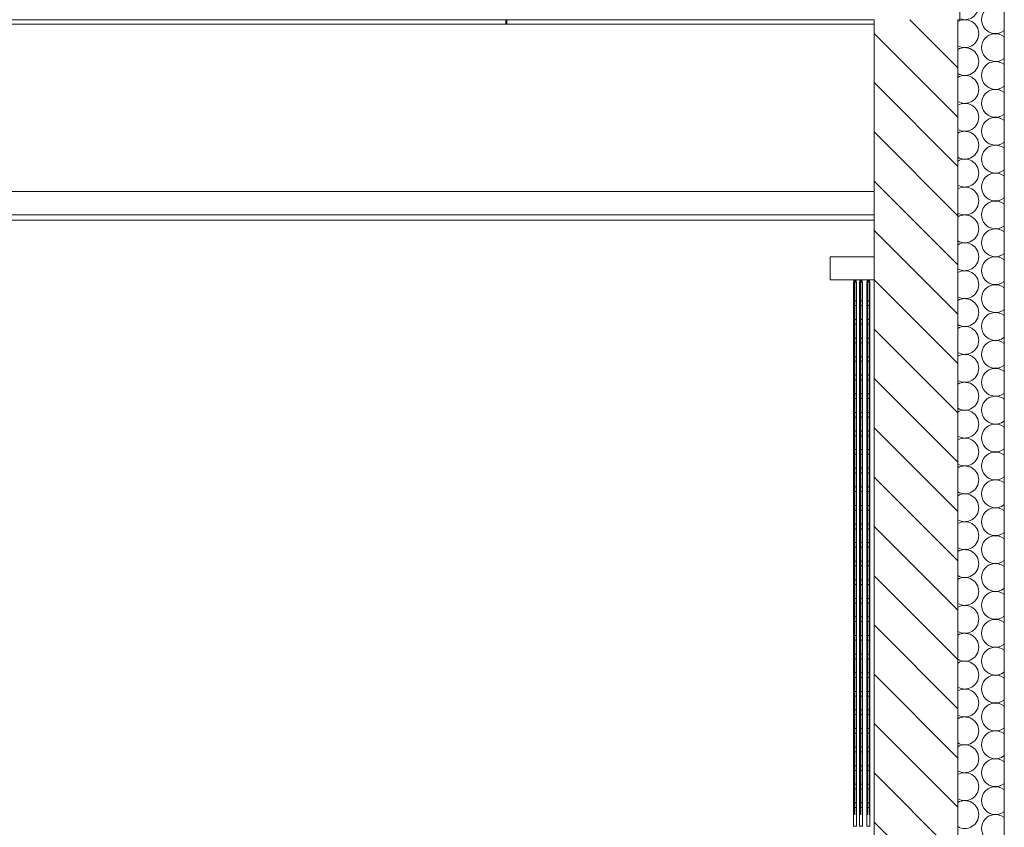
# Model space of a CAD drawing. Header units: millimetres. Extents: x 3311 to 117041, y -19950 to 21829.
# Tile 49 of 68: x 28803 to 30919, y 14853 to 16590. Entities that reach past the tile are written whole.
import ezdxf

# ---------------------------------------------------------------- set-up
doc = ezdxf.new("R2010")
doc.units = ezdxf.units.MM
doc.header["$MEASUREMENT"] = 0
for name, color, linetype in [('01-STR_Dalles.ARCHI', 7, 'Continuous'), ('01-STR_Murs extérieurs.ARCHI', 7, 'Continuous'), ('01-STR_Murs.ARCHI', 7, 'Continuous'), ('04-SOE_Cloisons .ARCHI', 7, 'Continuous'), ('04-SOE_Faux Plafond.ARCHI', 7, 'Continuous'), ('06-REP _ EQUIP MOBI _ marché.ARCHI', 7, 'Continuous')]:
    doc.layers.add(name, color=color, linetype=linetype)

# ---------------------------------------------------------------- blocks, each defined once
blk = doc.blocks.new('*X105')
at = {"layer": '01-STR_Murs extérieurs.ARCHI', "color": 7, "linetype": 'Continuous', "lineweight": 5}
for p, q in [((30918, 16566), (30919, 16566.7)), ((30918, 16554), (30919, 16553.3)), ((30918, 16506), (30919, 16506.7)), ((30918, 16494), (30919, 16493.3)), ((30918, 16446), (30919, 16446.7)), ((30918, 16434), (30919, 16433.3)), ((30918, 16386), (30919, 16386.7)), ((30918, 16374), (30919, 16373.3)), ((30918, 16326), (30919, 16326.7)), ((30918, 16314), (30919, 16313.3)), ((30918, 16266), (30919, 16266.7)), ((30918, 16254), (30919, 16253.3)), ((30918, 16206), (30919, 16206.7)), ((30918, 16194), (30919, 16193.3)), ((30918, 16146), (30919, 16146.7)), ((30918, 16134), (30919, 16133.3)), ((30918, 16086), (30919, 16086.7)), ((30918, 16074), (30919, 16073.3)), ((30918, 16026), (30919, 16026.7)), ((30918, 16014), (30919, 16013.3)), ((30918, 15966), (30919, 15966.7)), ((30918, 15954), (30919, 15953.3)), ((30918, 15906), (30919, 15906.7)), ((30918, 15894), (30919, 15893.3)), ((30918, 15846), (30919, 15846.7)), ((30918, 15834), (30919, 15833.3)), ((30918, 15786), (30919, 15786.7)), ((30918, 15774), (30919, 15773.3)), ((30918, 15726), (30919, 15726.7)), ((30918, 15714), (30919, 15713.3)), ((30918, 15666), (30919, 15666.7)), ((30918, 15654), (30919, 15653.3)), ((30918, 15606), (30919, 15606.7)), ((30918, 15594), (30919, 15593.3)), ((30918, 15546), (30919, 15546.7)), ((30918, 15534), (30919, 15533.3)), ((30918, 15486), (30919, 15486.7)), ((30918, 15474), (30919, 15473.3)), ((30918, 15426), (30919, 15426.7)), ((30918, 15414), (30919, 15413.3)), ((30918, 15366), (30919, 15366.7)), ((30918, 15354), (30919, 15353.3)), ((30918, 15306), (30919, 15306.7)), ((30918, 15294), (30919, 15293.3)), ((30918, 15246), (30919, 15246.7)), ((30918, 15234), (30919, 15233.3)), ((30918, 15186), (30919, 15186.7)), ((30918, 15174), (30919, 15173.3)), ((30918, 15126), (30919, 15126.7)), ((30918, 15114), (30919, 15113.3)), ((30918, 15066), (30919, 15066.7)), ((30918, 15054), (30919, 15053.3)), ((30918, 15006), (30919, 15006.7)), ((30918, 14994), (30919, 14993.3)), ((30918, 14946), (30919, 14946.7)), ((30918, 14934), (30919, 14933.3)), ((30918, 14886), (30919, 14886.7)), ((30918, 14874), (30919, 14873.3))]:
    blk.add_line(p, q, dxfattribs=at)
for centre, start, end in [((30834, 16620), 249.7642, 0), ((30900, 16590), 53.1301, 306.8699), ((30834, 16560), 0, 120.109), ((30834, 16560), 239.891, 0), ((30900, 16530), 53.1301, 306.8699), ((30834, 16500), 0, 120.109), ((30834, 16500), 239.891, 0), ((30900, 16470), 53.1301, 306.8699), ((30834, 16440), 0, 120.109), ((30834, 16440), 239.891, 0), ((30900, 16410), 53.1301, 306.8699), ((30834, 16380), 0, 120.109), ((30834, 16380), 239.891, 0), ((30900, 16350), 53.1301, 306.8699), ((30834, 16320), 0, 120.109), ((30834, 16320), 239.891, 0), ((30900, 16290), 53.1301, 306.8699), ((30834, 16260), 0, 120.109), ((30834, 16260), 239.891, 0), ((30900, 16230), 53.1301, 306.8699), ((30834, 16200), 0, 120.109), ((30834, 16200), 239.891, 0), ((30900, 16170), 53.1301, 306.8699), ((30834, 16140), 0, 120.109), ((30834, 16140), 239.891, 0), ((30900, 16110), 53.1301, 306.8699), ((30834, 16080), 0, 120.109), ((30834, 16080), 239.891, 0), ((30900, 16050), 53.1301, 306.8699), ((30834, 16020), 0, 120.109), ((30834, 16020), 239.891, 0), ((30900, 15990), 53.1301, 306.8699), ((30834, 15960), 0, 120.109), ((30834, 15960), 239.891, 0), ((30900, 15930), 53.1301, 306.8699), ((30834, 15900), 0, 120.109), ((30834, 15900), 239.891, 0), ((30900, 15870), 53.1301, 306.8699), ((30834, 15840), 0, 120.109), ((30834, 15840), 239.891, 0), ((30900, 15810), 53.1301, 306.8699), ((30834, 15780), 0, 120.109), ((30834, 15780), 239.891, 0), ((30900, 15750), 53.1301, 306.8699), ((30834, 15720), 0, 120.109), ((30834, 15720), 239.891, 0), ((30900, 15690), 53.1301, 306.8699), ((30834, 15660), 0, 120.109), ((30834, 15660), 239.891, 0), ((30900, 15630), 53.1301, 306.8699), ((30834, 15600), 0, 120.109), ((30834, 15600), 239.891, 0), ((30900, 15570), 53.1301, 306.8699), ((30834, 15540), 0, 120.109), ((30834, 15540), 239.891, 0), ((30900, 15510), 53.1301, 306.8699), ((30834, 15480), 0, 120.109), ((30834, 15480), 239.891, 0), ((30900, 15450), 53.1301, 306.8699), ((30834, 15420), 0, 120.109), ((30834, 15420), 239.891, 0), ((30900, 15390), 53.1301, 306.8699), ((30834, 15360), 0, 120.109), ((30834, 15360), 239.891, 0), ((30900, 15330), 53.1301, 306.8699), ((30834, 15300), 0, 120.109), ((30834, 15300), 239.891, 0), ((30900, 15270), 53.1301, 306.8699), ((30834, 15240), 0, 120.109), ((30834, 15240), 239.891, 0), ((30900, 15210), 53.1301, 306.8699), ((30834, 15180), 0, 120.109), ((30834, 15180), 239.891, 0), ((30900, 15150), 53.1301, 306.8699), ((30834, 15120), 0, 120.109), ((30834, 15120), 239.891, 0), ((30900, 15090), 53.1301, 306.8699), ((30834, 15060), 0, 120.109), ((30834, 15060), 239.891, 0), ((30900, 15030), 53.1301, 306.8699), ((30834, 15000), 0, 120.109), ((30834, 15000), 239.891, 0), ((30900, 14970), 53.1301, 306.8699), ((30834, 14940), 0, 120.109), ((30834, 14940), 239.891, 0), ((30900, 14910), 53.1301, 306.8699), ((30834, 14880), 0, 120.109), ((30834, 14880), 239.891, 0), ((30900, 14850), 53.1301, 306.8699)]:
    blk.add_arc(centre, 30, start, end, dxfattribs=at)
blk = doc.blocks.new('Élément de coupe_89_1')
at = {"layer": '01-STR_Murs extérieurs.ARCHI', "linetype": 'Continuous', "lineweight": 0, "true_color": 0x000000}
h = blk.add_hatch(dxfattribs=at)
h.set_pattern_fill('Hachure_simple_0001', color=18, style=0, pattern_type=2)
h.set_pattern_definition([(315, (0, 0), (53.03301, 53.03301), [])])
h.paths.add_polyline_path([(30819, 13500), (30819, 16590), (30638.9, 16590), (30638.9, 13500)])
at = {"layer": '01-STR_Murs extérieurs.ARCHI', "color": 7, "linetype": 'Continuous', "lineweight": 5}
for p, q in [((30919, 16830), (30919, 13500)), ((30638.9, 16590), (30638.9, 16220)), ((30819, 16590), (30819, 13500)), ((30638.9, 16170), (30638.9, 13518.6))]:
    blk.add_line(p, q, dxfattribs=at)
at = {"layer": '01-STR_Murs extérieurs.ARCHI', "lineweight": 0}
blk.add_blockref('*X105', (0, 0), dxfattribs=at)
blk = doc.blocks.new('Élément de coupe_111_1')
at = {"layer": '01-STR_Dalles.ARCHI', "color": 7, "linetype": 'Continuous', "lineweight": 5}
for p, q in [((30823.6, 16810), (30823.6, 16590)), ((30638.9, 16590), (21410.6, 16590)), ((30823.6, 16590), (30819, 16590))]:
    blk.add_line(p, q, dxfattribs=at)
blk = doc.blocks.new('Élément de coupe_135_1')
at = {"layer": '01-STR_Murs.ARCHI', "color": 7, "linetype": 'Continuous', "lineweight": 5}
blk.add_line((30638.9, 16580), (27215.4, 16580), dxfattribs=at)
blk = doc.blocks.new('Élément de coupe_136_1')
at = {"layer": '04-SOE_Cloisons .ARCHI', "color": 7, "linetype": 'Continuous', "lineweight": 5}
blk.add_line((28434.9, 16159), (30638.9, 16159), dxfattribs=at)
blk = doc.blocks.new('Élément de coupe_214_1')
at = {"layer": '04-SOE_Faux Plafond.ARCHI', "color": 7, "linetype": 'Continuous', "lineweight": 5}
for p, q in [((30638.9, 16220), (27214.6, 16220)), ((30638.9, 16220), (30638.9, 16170)), ((30638.9, 16170), (27214.6, 16170))]:
    blk.add_line(p, q, dxfattribs=at)
blk = doc.blocks.new('Élément de coupe_304_1')
at = {"layer": '06-REP _ EQUIP MOBI _ marché.ARCHI', "color": 7, "linetype": 'Continuous', "lineweight": 5}
for p, q in [((30544.9, 16080), (30638.9, 16080)), ((30544.9, 16030), (30544.9, 16080)), ((30544.9, 16030), (30638.9, 16030)), ((30594.8, 15985), (30594.8, 16025)), ((30594.9, 15985), (30594.9, 16025)), ((30594.9, 16025), (30596.1, 16025)), ((30595.2, 16025), (30595.2, 16030)), ((30597, 14880), (30597, 16030)), ((30597, 16025), (30599.8, 16025)), ((30598.9, 16025), (30598.9, 16030)), ((30600.7, 14880), (30600.7, 16030)), ((30600.7, 16025), (30601, 16025)), ((30601, 16025), (30601, 15985)), ((30594.8, 15945), (30594.8, 15985)), ((30594.9, 15945), (30594.9, 15985)), ((30594.9, 15985), (30596.1, 15985)), ((30597, 15985), (30599.8, 15985)), ((30600.7, 15985), (30601, 15985)), ((30601, 15985), (30601, 15945)), ((30596.1, 15975), (30594.9, 15975)), ((30599.8, 15975), (30597, 15975)), ((30601, 15975), (30600.7, 15975)), ((30594.8, 15905), (30594.8, 15945)), ((30594.9, 15905), (30594.9, 15945)), ((30594.9, 15945), (30596.1, 15945)), ((30597, 15945), (30599.8, 15945)), ((30600.7, 15945), (30601, 15945)), ((30601, 15945), (30601, 15905)), ((30596.1, 15935), (30594.9, 15935)), ((30599.8, 15935), (30597, 15935)), ((30601, 15935), (30600.7, 15935)), ((30594.8, 15865), (30594.8, 15905)), ((30594.9, 15865), (30594.9, 15905)), ((30594.9, 15905), (30596.1, 15905)), ((30596.1, 15895), (30594.9, 15895)), ((30597, 15905), (30599.8, 15905)), ((30599.8, 15895), (30597, 15895)), ((30600.7, 15905), (30601, 15905)), ((30601, 15895), (30600.7, 15895)), ((30601, 15905), (30601, 15865)), ((30594.8, 15825), (30594.8, 15865)), ((30594.9, 15825), (30594.9, 15865)), ((30594.9, 15865), (30596.1, 15865)), ((30596.1, 15855), (30594.9, 15855)), ((30597, 15865), (30599.8, 15865)), ((30599.8, 15855), (30597, 15855)), ((30600.7, 15865), (30601, 15865)), ((30601, 15855), (30600.7, 15855)), ((30601, 15865), (30601, 15825)), ((30594.8, 15785), (30594.8, 15825)), ((30594.9, 15785), (30594.9, 15825)), ((30594.9, 15825), (30596.1, 15825)), ((30596.1, 15815), (30594.9, 15815)), ((30597, 15825), (30599.8, 15825)), ((30599.8, 15815), (30597, 15815)), ((30600.7, 15825), (30601, 15825)), ((30601, 15815), (30600.7, 15815)), ((30601, 15825), (30601, 15785)), ((30594.8, 15745), (30594.8, 15785)), ((30594.9, 15745), (30594.9, 15785)), ((30594.9, 15785), (30596.1, 15785)), ((30596.1, 15775), (30594.9, 15775)), ((30597, 15785), (30599.8, 15785)), ((30599.8, 15775), (30597, 15775)), ((30600.7, 15785), (30601, 15785)), ((30601, 15775), (30600.7, 15775)), ((30601, 15785), (30601, 15745)), ((30594.8, 15705), (30594.8, 15745)), ((30594.9, 15705), (30594.9, 15745)), ((30594.9, 15745), (30596.1, 15745)), ((30596.1, 15735), (30594.9, 15735)), ((30597, 15745), (30599.8, 15745)), ((30599.8, 15735), (30597, 15735)), ((30600.7, 15745), (30601, 15745)), ((30601, 15735), (30600.7, 15735)), ((30601, 15745), (30601, 15705)), ((30594.8, 15665), (30594.8, 15705)), ((30594.9, 15665), (30594.9, 15705)), ((30594.9, 15705), (30596.1, 15705)), ((30597, 15705), (30599.8, 15705)), ((30600.7, 15705), (30601, 15705)), ((30601, 15705), (30601, 15665)), ((30596.1, 15695), (30594.9, 15695)), ((30599.8, 15695), (30597, 15695)), ((30601, 15695), (30600.7, 15695)), ((30594.8, 15625), (30594.8, 15665)), ((30594.9, 15625), (30594.9, 15665)), ((30594.9, 15665), (30596.1, 15665)), ((30597, 15665), (30599.8, 15665)), ((30600.7, 15665), (30601, 15665)), ((30601, 15665), (30601, 15625)), ((30596.1, 15655), (30594.9, 15655)), ((30599.8, 15655), (30597, 15655)), ((30601, 15655), (30600.7, 15655)), ((30594.8, 15585), (30594.8, 15625)), ((30594.9, 15585), (30594.9, 15625)), ((30594.9, 15625), (30596.1, 15625)), ((30597, 15625), (30599.8, 15625)), ((30600.7, 15625), (30601, 15625)), ((30601, 15625), (30601, 15585)), ((30596.1, 15615), (30594.9, 15615)), ((30599.8, 15615), (30597, 15615)), ((30601, 15615), (30600.7, 15615)), ((30594.8, 15545), (30594.8, 15585)), ((30594.9, 15545), (30594.9, 15585)), ((30594.9, 15585), (30596.1, 15585)), ((30597, 15585), (30599.8, 15585)), ((30600.7, 15585), (30601, 15585)), ((30601, 15585), (30601, 15545)), ((30596.1, 15575), (30594.9, 15575)), ((30599.8, 15575), (30597, 15575)), ((30601, 15575), (30600.7, 15575)), ((30594.8, 15505), (30594.8, 15545)), ((30594.9, 15505), (30594.9, 15545)), ((30594.9, 15545), (30596.1, 15545)), ((30596.1, 15535), (30594.9, 15535)), ((30597, 15545), (30599.8, 15545)), ((30599.8, 15535), (30597, 15535)), ((30600.7, 15545), (30601, 15545)), ((30601, 15535), (30600.7, 15535)), ((30601, 15545), (30601, 15505)), ((30594.8, 15465), (30594.8, 15505)), ((30594.9, 15465), (30594.9, 15505)), ((30594.9, 15505), (30596.1, 15505)), ((30596.1, 15495), (30594.9, 15495)), ((30597, 15505), (30599.8, 15505)), ((30599.8, 15495), (30597, 15495)), ((30600.7, 15505), (30601, 15505)), ((30601, 15495), (30600.7, 15495)), ((30601, 15505), (30601, 15465)), ((30594.8, 15425), (30594.8, 15465)), ((30594.9, 15425), (30594.9, 15465)), ((30594.9, 15465), (30596.1, 15465)), ((30596.1, 15455), (30594.9, 15455)), ((30597, 15465), (30599.8, 15465)), ((30599.8, 15455), (30597, 15455)), ((30600.7, 15465), (30601, 15465)), ((30601, 15455), (30600.7, 15455)), ((30601, 15465), (30601, 15425)), ((30594.8, 15385), (30594.8, 15425)), ((30594.9, 15385), (30594.9, 15425)), ((30594.9, 15425), (30596.1, 15425)), ((30596.1, 15415), (30594.9, 15415)), ((30597, 15425), (30599.8, 15425)), ((30599.8, 15415), (30597, 15415)), ((30600.7, 15425), (30601, 15425)), ((30601, 15415), (30600.7, 15415)), ((30601, 15425), (30601, 15385)), ((30594.8, 15345), (30594.8, 15385)), ((30594.9, 15345), (30594.9, 15385)), ((30594.9, 15385), (30596.1, 15385)), ((30596.1, 15375), (30594.9, 15375)), ((30597, 15385), (30599.8, 15385)), ((30599.8, 15375), (30597, 15375)), ((30600.7, 15385), (30601, 15385)), ((30601, 15375), (30600.7, 15375)), ((30601, 15385), (30601, 15345)), ((30594.8, 15305), (30594.8, 15345)), ((30594.9, 15305), (30594.9, 15345)), ((30594.9, 15345), (30596.1, 15345)), ((30597, 15345), (30599.8, 15345)), ((30600.7, 15345), (30601, 15345)), ((30601, 15345), (30601, 15305)), ((30596.1, 15335), (30594.9, 15335)), ((30599.8, 15335), (30597, 15335)), ((30601, 15335), (30600.7, 15335)), ((30594.8, 15265), (30594.8, 15305)), ((30594.9, 15265), (30594.9, 15305)), ((30594.9, 15305), (30596.1, 15305)), ((30597, 15305), (30599.8, 15305)), ((30600.7, 15305), (30601, 15305)), ((30601, 15305), (30601, 15265)), ((30596.1, 15295), (30594.9, 15295)), ((30599.8, 15295), (30597, 15295)), ((30601, 15295), (30600.7, 15295)), ((30594.8, 15225), (30594.8, 15265)), ((30594.9, 15225), (30594.9, 15265)), ((30594.9, 15265), (30596.1, 15265)), ((30597, 15265), (30599.8, 15265)), ((30600.7, 15265), (30601, 15265)), ((30601, 15265), (30601, 15225)), ((30596.1, 15255), (30594.9, 15255)), ((30599.8, 15255), (30597, 15255)), ((30601, 15255), (30600.7, 15255)), ((30594.8, 15185), (30594.8, 15225)), ((30594.9, 15185), (30594.9, 15225)), ((30594.9, 15225), (30596.1, 15225)), ((30597, 15225), (30599.8, 15225)), ((30600.7, 15225), (30601, 15225)), ((30601, 15225), (30601, 15185)), ((30596.1, 15215), (30594.9, 15215)), ((30599.8, 15215), (30597, 15215)), ((30601, 15215), (30600.7, 15215)), ((30594.8, 15145), (30594.8, 15185)), ((30594.9, 15145), (30594.9, 15185)), ((30594.9, 15185), (30596.1, 15185)), ((30596.1, 15175), (30594.9, 15175)), ((30597, 15185), (30599.8, 15185)), ((30599.8, 15175), (30597, 15175)), ((30600.7, 15185), (30601, 15185)), ((30601, 15175), (30600.7, 15175)), ((30601, 15185), (30601, 15145)), ((30594.8, 15105), (30594.8, 15145)), ((30594.9, 15105), (30594.9, 15145)), ((30594.9, 15145), (30596.1, 15145)), ((30596.1, 15135), (30594.9, 15135)), ((30597, 15145), (30599.8, 15145)), ((30599.8, 15135), (30597, 15135)), ((30600.7, 15145), (30601, 15145)), ((30601, 15135), (30600.7, 15135)), ((30601, 15145), (30601, 15105)), ((30594.8, 15065), (30594.8, 15105)), ((30594.9, 15065), (30594.9, 15105)), ((30594.9, 15105), (30596.1, 15105)), ((30596.1, 15095), (30594.9, 15095)), ((30597, 15105), (30599.8, 15105)), ((30599.8, 15095), (30597, 15095)), ((30600.7, 15105), (30601, 15105)), ((30601, 15095), (30600.7, 15095)), ((30601, 15105), (30601, 15065)), ((30594.8, 15025), (30594.8, 15065)), ((30594.9, 15025), (30594.9, 15065)), ((30594.9, 15065), (30596.1, 15065)), ((30596.1, 15055), (30594.9, 15055)), ((30597, 15065), (30599.8, 15065)), ((30599.8, 15055), (30597, 15055)), ((30600.7, 15065), (30601, 15065)), ((30601, 15055), (30600.7, 15055)), ((30601, 15065), (30601, 15025)), ((30594.8, 14985), (30594.8, 15025)), ((30594.9, 14985), (30594.9, 15025)), ((30594.9, 15025), (30596.1, 15025)), ((30596.1, 15015), (30594.9, 15015)), ((30597, 15025), (30599.8, 15025)), ((30599.8, 15015), (30597, 15015)), ((30600.7, 15025), (30601, 15025)), ((30601, 15015), (30600.7, 15015)), ((30601, 15025), (30601, 14985)), ((30594.8, 14945), (30594.8, 14985)), ((30594.9, 14945), (30594.9, 14985)), ((30594.9, 14985), (30596.1, 14985)), ((30597, 14985), (30599.8, 14985)), ((30600.7, 14985), (30601, 14985)), ((30601, 14985), (30601, 14945)), ((30596.1, 14975), (30594.9, 14975)), ((30599.8, 14975), (30597, 14975)), ((30601, 14975), (30600.7, 14975)), ((30594.8, 14905), (30594.8, 14945)), ((30594.9, 14905), (30594.9, 14945)), ((30594.9, 14945), (30596.1, 14945)), ((30597, 14945), (30599.8, 14945)), ((30600.7, 14945), (30601, 14945)), ((30601, 14945), (30601, 14905)), ((30596.1, 14935), (30594.9, 14935)), ((30599.8, 14935), (30597, 14935)), ((30601, 14935), (30600.7, 14935)), ((30594.8, 14855), (30594.8, 14905)), ((30594.9, 14855), (30594.9, 14905)), ((30594.9, 14905), (30596.1, 14905)), ((30597, 14905), (30599.8, 14905)), ((30600.7, 14905), (30601, 14905)), ((30601, 14905), (30601, 14855)), ((30596.1, 14895), (30594.9, 14895)), ((30596.1, 14880), (30597, 14880)), ((30599.8, 14895), (30597, 14895)), ((30599.8, 14880), (30600.7, 14880)), ((30601, 14895), (30600.7, 14895)), ((30601, 14855), (30594.9, 14855))]:
    blk.add_line(p, q, dxfattribs=at)
blk = doc.blocks.new('Élément de coupe_305_1')
at = {"layer": '06-REP _ EQUIP MOBI _ marché.ARCHI', "color": 7, "linetype": 'Continuous', "lineweight": 5}
for p, q in [((30607.7, 15985), (30607.7, 16025)), ((30607.8, 15985), (30607.8, 16025)), ((30607.8, 16025), (30609.1, 16025)), ((30608.2, 16025), (30608.2, 16030)), ((30609.9, 14880), (30609.9, 16030)), ((30609.9, 16025), (30612.8, 16025)), ((30611.9, 16025), (30611.9, 16030)), ((30613.6, 14880), (30613.6, 16030)), ((30613.6, 16025), (30614, 16025)), ((30614, 16025), (30614, 15985)), ((30607.7, 15945), (30607.7, 15985)), ((30607.8, 15945), (30607.8, 15985)), ((30607.8, 15985), (30609.1, 15985)), ((30609.9, 15985), (30612.8, 15985)), ((30613.6, 15985), (30614, 15985)), ((30614, 15985), (30614, 15945)), ((30609.1, 15975), (30607.8, 15975)), ((30612.8, 15975), (30609.9, 15975)), ((30614, 15975), (30613.6, 15975)), ((30607.7, 15905), (30607.7, 15945)), ((30607.8, 15905), (30607.8, 15945)), ((30607.8, 15945), (30609.1, 15945)), ((30609.9, 15945), (30612.8, 15945)), ((30613.6, 15945), (30614, 15945)), ((30614, 15945), (30614, 15905)), ((30609.1, 15935), (30607.8, 15935)), ((30612.8, 15935), (30609.9, 15935)), ((30614, 15935), (30613.6, 15935)), ((30607.7, 15865), (30607.7, 15905)), ((30607.8, 15865), (30607.8, 15905)), ((30607.8, 15905), (30609.1, 15905)), ((30609.1, 15895), (30607.8, 15895)), ((30609.9, 15905), (30612.8, 15905)), ((30612.8, 15895), (30609.9, 15895)), ((30613.6, 15905), (30614, 15905)), ((30614, 15895), (30613.6, 15895)), ((30614, 15905), (30614, 15865)), ((30607.7, 15825), (30607.7, 15865)), ((30607.8, 15825), (30607.8, 15865)), ((30607.8, 15865), (30609.1, 15865)), ((30609.1, 15855), (30607.8, 15855)), ((30609.9, 15865), (30612.8, 15865)), ((30612.8, 15855), (30609.9, 15855)), ((30613.6, 15865), (30614, 15865)), ((30614, 15855), (30613.6, 15855)), ((30614, 15865), (30614, 15825)), ((30607.7, 15785), (30607.7, 15825)), ((30607.8, 15785), (30607.8, 15825)), ((30607.8, 15825), (30609.1, 15825)), ((30609.1, 15815), (30607.8, 15815)), ((30609.9, 15825), (30612.8, 15825)), ((30612.8, 15815), (30609.9, 15815)), ((30613.6, 15825), (30614, 15825)), ((30614, 15815), (30613.6, 15815)), ((30614, 15825), (30614, 15785)), ((30607.7, 15745), (30607.7, 15785)), ((30607.8, 15745), (30607.8, 15785)), ((30607.8, 15785), (30609.1, 15785)), ((30609.1, 15775), (30607.8, 15775)), ((30609.9, 15785), (30612.8, 15785)), ((30612.8, 15775), (30609.9, 15775)), ((30613.6, 15785), (30614, 15785)), ((30614, 15775), (30613.6, 15775)), ((30614, 15785), (30614, 15745)), ((30607.7, 15705), (30607.7, 15745)), ((30607.8, 15705), (30607.8, 15745)), ((30607.8, 15745), (30609.1, 15745)), ((30609.1, 15735), (30607.8, 15735)), ((30609.9, 15745), (30612.8, 15745)), ((30612.8, 15735), (30609.9, 15735)), ((30613.6, 15745), (30614, 15745)), ((30614, 15735), (30613.6, 15735)), ((30614, 15745), (30614, 15705)), ((30607.7, 15665), (30607.7, 15705)), ((30607.8, 15665), (30607.8, 15705)), ((30607.8, 15705), (30609.1, 15705)), ((30609.9, 15705), (30612.8, 15705)), ((30613.6, 15705), (30614, 15705)), ((30614, 15705), (30614, 15665)), ((30609.1, 15695), (30607.8, 15695)), ((30612.8, 15695), (30609.9, 15695)), ((30614, 15695), (30613.6, 15695)), ((30607.7, 15625), (30607.7, 15665)), ((30607.8, 15625), (30607.8, 15665)), ((30607.8, 15665), (30609.1, 15665)), ((30609.9, 15665), (30612.8, 15665)), ((30613.6, 15665), (30614, 15665)), ((30614, 15665), (30614, 15625)), ((30609.1, 15655), (30607.8, 15655)), ((30612.8, 15655), (30609.9, 15655)), ((30614, 15655), (30613.6, 15655)), ((30607.7, 15585), (30607.7, 15625)), ((30607.8, 15585), (30607.8, 15625)), ((30607.8, 15625), (30609.1, 15625)), ((30609.9, 15625), (30612.8, 15625)), ((30613.6, 15625), (30614, 15625)), ((30614, 15625), (30614, 15585)), ((30609.1, 15615), (30607.8, 15615)), ((30612.8, 15615), (30609.9, 15615)), ((30614, 15615), (30613.6, 15615)), ((30607.7, 15545), (30607.7, 15585)), ((30607.8, 15545), (30607.8, 15585)), ((30607.8, 15585), (30609.1, 15585)), ((30609.9, 15585), (30612.8, 15585)), ((30613.6, 15585), (30614, 15585)), ((30614, 15585), (30614, 15545)), ((30609.1, 15575), (30607.8, 15575)), ((30612.8, 15575), (30609.9, 15575)), ((30614, 15575), (30613.6, 15575)), ((30607.7, 15505), (30607.7, 15545)), ((30607.8, 15505), (30607.8, 15545)), ((30607.8, 15545), (30609.1, 15545)), ((30609.1, 15535), (30607.8, 15535)), ((30609.9, 15545), (30612.8, 15545)), ((30612.8, 15535), (30609.9, 15535)), ((30613.6, 15545), (30614, 15545)), ((30614, 15535), (30613.6, 15535)), ((30614, 15545), (30614, 15505)), ((30607.7, 15465), (30607.7, 15505)), ((30607.8, 15465), (30607.8, 15505)), ((30607.8, 15505), (30609.1, 15505)), ((30609.1, 15495), (30607.8, 15495)), ((30609.9, 15505), (30612.8, 15505)), ((30612.8, 15495), (30609.9, 15495)), ((30613.6, 15505), (30614, 15505)), ((30614, 15495), (30613.6, 15495)), ((30614, 15505), (30614, 15465)), ((30607.7, 15425), (30607.7, 15465)), ((30607.8, 15425), (30607.8, 15465)), ((30607.8, 15465), (30609.1, 15465)), ((30609.1, 15455), (30607.8, 15455)), ((30609.9, 15465), (30612.8, 15465)), ((30612.8, 15455), (30609.9, 15455)), ((30613.6, 15465), (30614, 15465)), ((30614, 15455), (30613.6, 15455)), ((30614, 15465), (30614, 15425)), ((30607.7, 15385), (30607.7, 15425)), ((30607.8, 15385), (30607.8, 15425)), ((30607.8, 15425), (30609.1, 15425)), ((30609.1, 15415), (30607.8, 15415)), ((30609.9, 15425), (30612.8, 15425)), ((30612.8, 15415), (30609.9, 15415)), ((30613.6, 15425), (30614, 15425)), ((30614, 15415), (30613.6, 15415)), ((30614, 15425), (30614, 15385)), ((30607.7, 15345), (30607.7, 15385)), ((30607.8, 15345), (30607.8, 15385)), ((30607.8, 15385), (30609.1, 15385)), ((30609.1, 15375), (30607.8, 15375)), ((30609.9, 15385), (30612.8, 15385)), ((30612.8, 15375), (30609.9, 15375)), ((30613.6, 15385), (30614, 15385)), ((30614, 15375), (30613.6, 15375)), ((30614, 15385), (30614, 15345)), ((30607.7, 15305), (30607.7, 15345)), ((30607.8, 15305), (30607.8, 15345)), ((30607.8, 15345), (30609.1, 15345)), ((30609.9, 15345), (30612.8, 15345)), ((30613.6, 15345), (30614, 15345)), ((30614, 15345), (30614, 15305)), ((30609.1, 15335), (30607.8, 15335)), ((30612.8, 15335), (30609.9, 15335)), ((30614, 15335), (30613.6, 15335)), ((30607.7, 15265), (30607.7, 15305)), ((30607.8, 15265), (30607.8, 15305)), ((30607.8, 15305), (30609.1, 15305)), ((30609.9, 15305), (30612.8, 15305)), ((30613.6, 15305), (30614, 15305)), ((30614, 15305), (30614, 15265)), ((30609.1, 15295), (30607.8, 15295)), ((30612.8, 15295), (30609.9, 15295)), ((30614, 15295), (30613.6, 15295)), ((30607.7, 15225), (30607.7, 15265)), ((30607.8, 15225), (30607.8, 15265)), ((30607.8, 15265), (30609.1, 15265)), ((30609.9, 15265), (30612.8, 15265)), ((30613.6, 15265), (30614, 15265)), ((30614, 15265), (30614, 15225)), ((30609.1, 15255), (30607.8, 15255)), ((30612.8, 15255), (30609.9, 15255)), ((30614, 15255), (30613.6, 15255)), ((30607.7, 15185), (30607.7, 15225)), ((30607.8, 15185), (30607.8, 15225)), ((30607.8, 15225), (30609.1, 15225)), ((30609.9, 15225), (30612.8, 15225)), ((30613.6, 15225), (30614, 15225)), ((30614, 15225), (30614, 15185)), ((30609.1, 15215), (30607.8, 15215)), ((30612.8, 15215), (30609.9, 15215)), ((30614, 15215), (30613.6, 15215)), ((30607.7, 15145), (30607.7, 15185)), ((30607.8, 15145), (30607.8, 15185)), ((30607.8, 15185), (30609.1, 15185)), ((30609.1, 15175), (30607.8, 15175)), ((30609.9, 15185), (30612.8, 15185)), ((30612.8, 15175), (30609.9, 15175)), ((30613.6, 15185), (30614, 15185)), ((30614, 15175), (30613.6, 15175)), ((30614, 15185), (30614, 15145)), ((30607.7, 15105), (30607.7, 15145)), ((30607.8, 15105), (30607.8, 15145)), ((30607.8, 15145), (30609.1, 15145)), ((30609.1, 15135), (30607.8, 15135)), ((30609.9, 15145), (30612.8, 15145)), ((30612.8, 15135), (30609.9, 15135)), ((30613.6, 15145), (30614, 15145)), ((30614, 15135), (30613.6, 15135)), ((30614, 15145), (30614, 15105)), ((30607.7, 15065), (30607.7, 15105)), ((30607.8, 15065), (30607.8, 15105)), ((30607.8, 15105), (30609.1, 15105)), ((30609.1, 15095), (30607.8, 15095)), ((30609.9, 15105), (30612.8, 15105)), ((30612.8, 15095), (30609.9, 15095)), ((30613.6, 15105), (30614, 15105)), ((30614, 15095), (30613.6, 15095)), ((30614, 15105), (30614, 15065)), ((30607.7, 15025), (30607.7, 15065)), ((30607.8, 15025), (30607.8, 15065)), ((30607.8, 15065), (30609.1, 15065)), ((30609.1, 15055), (30607.8, 15055)), ((30609.9, 15065), (30612.8, 15065)), ((30612.8, 15055), (30609.9, 15055)), ((30613.6, 15065), (30614, 15065)), ((30614, 15055), (30613.6, 15055)), ((30614, 15065), (30614, 15025)), ((30607.7, 14985), (30607.7, 15025)), ((30607.8, 14985), (30607.8, 15025)), ((30607.8, 15025), (30609.1, 15025)), ((30609.1, 15015), (30607.8, 15015)), ((30609.9, 15025), (30612.8, 15025)), ((30612.8, 15015), (30609.9, 15015)), ((30613.6, 15025), (30614, 15025)), ((30614, 15015), (30613.6, 15015)), ((30614, 15025), (30614, 14985)), ((30607.7, 14945), (30607.7, 14985)), ((30607.8, 14945), (30607.8, 14985)), ((30607.8, 14985), (30609.1, 14985)), ((30609.9, 14985), (30612.8, 14985)), ((30613.6, 14985), (30614, 14985)), ((30614, 14985), (30614, 14945)), ((30609.1, 14975), (30607.8, 14975)), ((30612.8, 14975), (30609.9, 14975)), ((30614, 14975), (30613.6, 14975)), ((30607.7, 14905), (30607.7, 14945)), ((30607.8, 14905), (30607.8, 14945)), ((30607.8, 14945), (30609.1, 14945)), ((30609.9, 14945), (30612.8, 14945)), ((30613.6, 14945), (30614, 14945)), ((30614, 14945), (30614, 14905)), ((30609.1, 14935), (30607.8, 14935)), ((30612.8, 14935), (30609.9, 14935)), ((30614, 14935), (30613.6, 14935)), ((30607.7, 14855), (30607.7, 14905)), ((30607.8, 14855), (30607.8, 14905)), ((30607.8, 14905), (30609.1, 14905)), ((30609.9, 14905), (30612.8, 14905)), ((30613.6, 14905), (30614, 14905)), ((30614, 14905), (30614, 14855)), ((30609.1, 14895), (30607.8, 14895)), ((30609.1, 14880), (30609.9, 14880)), ((30612.8, 14895), (30609.9, 14895)), ((30612.8, 14880), (30613.6, 14880)), ((30614, 14895), (30613.6, 14895)), ((30614, 14855), (30607.8, 14855))]:
    blk.add_line(p, q, dxfattribs=at)
blk = doc.blocks.new('Élément de coupe_306_1')
at = {"layer": '06-REP _ EQUIP MOBI _ marché.ARCHI', "color": 7, "linetype": 'Continuous', "lineweight": 5}
for p, q in [((30623.4, 15985), (30623.4, 16025)), ((30623.5, 15985), (30623.5, 16025)), ((30623.5, 16025), (30624.8, 16025)), ((30623.9, 16025), (30623.9, 16030)), ((30625.7, 14880), (30625.7, 16030)), ((30625.7, 16025), (30628.5, 16025)), ((30627.6, 16025), (30627.6, 16030)), ((30629.4, 14880), (30629.4, 16030)), ((30629.4, 16025), (30629.7, 16025)), ((30629.7, 16025), (30629.7, 15985)), ((30623.4, 15945), (30623.4, 15985)), ((30623.5, 15945), (30623.5, 15985)), ((30623.5, 15985), (30624.8, 15985)), ((30625.7, 15985), (30628.5, 15985)), ((30629.4, 15985), (30629.7, 15985)), ((30629.7, 15985), (30629.7, 15945)), ((30624.8, 15975), (30623.5, 15975)), ((30628.5, 15975), (30625.7, 15975)), ((30629.7, 15975), (30629.4, 15975)), ((30623.4, 15905), (30623.4, 15945)), ((30623.5, 15905), (30623.5, 15945)), ((30623.5, 15945), (30624.8, 15945)), ((30625.7, 15945), (30628.5, 15945)), ((30629.4, 15945), (30629.7, 15945)), ((30629.7, 15945), (30629.7, 15905)), ((30624.8, 15935), (30623.5, 15935)), ((30628.5, 15935), (30625.7, 15935)), ((30629.7, 15935), (30629.4, 15935)), ((30623.4, 15865), (30623.4, 15905)), ((30623.5, 15865), (30623.5, 15905)), ((30623.5, 15905), (30624.8, 15905)), ((30624.8, 15895), (30623.5, 15895)), ((30625.7, 15905), (30628.5, 15905)), ((30628.5, 15895), (30625.7, 15895)), ((30629.4, 15905), (30629.7, 15905)), ((30629.7, 15895), (30629.4, 15895)), ((30629.7, 15905), (30629.7, 15865)), ((30623.4, 15825), (30623.4, 15865)), ((30623.5, 15825), (30623.5, 15865)), ((30623.5, 15865), (30624.8, 15865)), ((30624.8, 15855), (30623.5, 15855)), ((30625.7, 15865), (30628.5, 15865)), ((30628.5, 15855), (30625.7, 15855)), ((30629.4, 15865), (30629.7, 15865)), ((30629.7, 15855), (30629.4, 15855)), ((30629.7, 15865), (30629.7, 15825)), ((30623.4, 15785), (30623.4, 15825)), ((30623.5, 15785), (30623.5, 15825)), ((30623.5, 15825), (30624.8, 15825)), ((30624.8, 15815), (30623.5, 15815)), ((30625.7, 15825), (30628.5, 15825)), ((30628.5, 15815), (30625.7, 15815)), ((30629.4, 15825), (30629.7, 15825)), ((30629.7, 15815), (30629.4, 15815)), ((30629.7, 15825), (30629.7, 15785)), ((30623.4, 15745), (30623.4, 15785)), ((30623.5, 15745), (30623.5, 15785)), ((30623.5, 15785), (30624.8, 15785)), ((30624.8, 15775), (30623.5, 15775)), ((30625.7, 15785), (30628.5, 15785)), ((30628.5, 15775), (30625.7, 15775)), ((30629.4, 15785), (30629.7, 15785)), ((30629.7, 15775), (30629.4, 15775)), ((30629.7, 15785), (30629.7, 15745)), ((30623.4, 15705), (30623.4, 15745)), ((30623.5, 15705), (30623.5, 15745)), ((30623.5, 15745), (30624.8, 15745)), ((30624.8, 15735), (30623.5, 15735)), ((30625.7, 15745), (30628.5, 15745)), ((30628.5, 15735), (30625.7, 15735)), ((30629.4, 15745), (30629.7, 15745)), ((30629.7, 15735), (30629.4, 15735)), ((30629.7, 15745), (30629.7, 15705)), ((30623.4, 15665), (30623.4, 15705)), ((30623.5, 15665), (30623.5, 15705)), ((30623.5, 15705), (30624.8, 15705)), ((30625.7, 15705), (30628.5, 15705)), ((30629.4, 15705), (30629.7, 15705)), ((30629.7, 15705), (30629.7, 15665)), ((30624.8, 15695), (30623.5, 15695)), ((30628.5, 15695), (30625.7, 15695)), ((30629.7, 15695), (30629.4, 15695)), ((30623.4, 15625), (30623.4, 15665)), ((30623.5, 15625), (30623.5, 15665)), ((30623.5, 15665), (30624.8, 15665)), ((30625.7, 15665), (30628.5, 15665)), ((30629.4, 15665), (30629.7, 15665)), ((30629.7, 15665), (30629.7, 15625)), ((30624.8, 15655), (30623.5, 15655)), ((30628.5, 15655), (30625.7, 15655)), ((30629.7, 15655), (30629.4, 15655)), ((30623.4, 15585), (30623.4, 15625)), ((30623.5, 15585), (30623.5, 15625)), ((30623.5, 15625), (30624.8, 15625)), ((30625.7, 15625), (30628.5, 15625)), ((30629.4, 15625), (30629.7, 15625)), ((30629.7, 15625), (30629.7, 15585)), ((30624.8, 15615), (30623.5, 15615)), ((30628.5, 15615), (30625.7, 15615)), ((30629.7, 15615), (30629.4, 15615)), ((30623.4, 15545), (30623.4, 15585)), ((30623.5, 15545), (30623.5, 15585)), ((30623.5, 15585), (30624.8, 15585)), ((30625.7, 15585), (30628.5, 15585)), ((30629.4, 15585), (30629.7, 15585)), ((30629.7, 15585), (30629.7, 15545)), ((30624.8, 15575), (30623.5, 15575)), ((30628.5, 15575), (30625.7, 15575)), ((30629.7, 15575), (30629.4, 15575)), ((30623.4, 15505), (30623.4, 15545)), ((30623.5, 15505), (30623.5, 15545)), ((30623.5, 15545), (30624.8, 15545)), ((30624.8, 15535), (30623.5, 15535)), ((30625.7, 15545), (30628.5, 15545)), ((30628.5, 15535), (30625.7, 15535)), ((30629.4, 15545), (30629.7, 15545)), ((30629.7, 15535), (30629.4, 15535)), ((30629.7, 15545), (30629.7, 15505)), ((30623.4, 15465), (30623.4, 15505)), ((30623.5, 15465), (30623.5, 15505)), ((30623.5, 15505), (30624.8, 15505)), ((30624.8, 15495), (30623.5, 15495)), ((30625.7, 15505), (30628.5, 15505)), ((30628.5, 15495), (30625.7, 15495)), ((30629.4, 15505), (30629.7, 15505)), ((30629.7, 15495), (30629.4, 15495)), ((30629.7, 15505), (30629.7, 15465)), ((30623.4, 15425), (30623.4, 15465)), ((30623.5, 15425), (30623.5, 15465)), ((30623.5, 15465), (30624.8, 15465)), ((30624.8, 15455), (30623.5, 15455)), ((30625.7, 15465), (30628.5, 15465)), ((30628.5, 15455), (30625.7, 15455)), ((30629.4, 15465), (30629.7, 15465)), ((30629.7, 15455), (30629.4, 15455)), ((30629.7, 15465), (30629.7, 15425)), ((30623.4, 15385), (30623.4, 15425)), ((30623.5, 15385), (30623.5, 15425)), ((30623.5, 15425), (30624.8, 15425)), ((30624.8, 15415), (30623.5, 15415)), ((30625.7, 15425), (30628.5, 15425)), ((30628.5, 15415), (30625.7, 15415)), ((30629.4, 15425), (30629.7, 15425)), ((30629.7, 15415), (30629.4, 15415)), ((30629.7, 15425), (30629.7, 15385)), ((30623.4, 15345), (30623.4, 15385)), ((30623.5, 15345), (30623.5, 15385)), ((30623.5, 15385), (30624.8, 15385)), ((30624.8, 15375), (30623.5, 15375)), ((30625.7, 15385), (30628.5, 15385)), ((30628.5, 15375), (30625.7, 15375)), ((30629.4, 15385), (30629.7, 15385)), ((30629.7, 15375), (30629.4, 15375)), ((30629.7, 15385), (30629.7, 15345)), ((30623.4, 15305), (30623.4, 15345)), ((30623.5, 15305), (30623.5, 15345)), ((30623.5, 15345), (30624.8, 15345)), ((30625.7, 15345), (30628.5, 15345)), ((30629.4, 15345), (30629.7, 15345)), ((30629.7, 15345), (30629.7, 15305)), ((30624.8, 15335), (30623.5, 15335)), ((30628.5, 15335), (30625.7, 15335)), ((30629.7, 15335), (30629.4, 15335)), ((30623.4, 15265), (30623.4, 15305)), ((30623.5, 15265), (30623.5, 15305)), ((30623.5, 15305), (30624.8, 15305)), ((30625.7, 15305), (30628.5, 15305)), ((30629.4, 15305), (30629.7, 15305)), ((30629.7, 15305), (30629.7, 15265)), ((30624.8, 15295), (30623.5, 15295)), ((30628.5, 15295), (30625.7, 15295)), ((30629.7, 15295), (30629.4, 15295)), ((30623.4, 15225), (30623.4, 15265)), ((30623.5, 15225), (30623.5, 15265)), ((30623.5, 15265), (30624.8, 15265)), ((30625.7, 15265), (30628.5, 15265)), ((30629.4, 15265), (30629.7, 15265)), ((30629.7, 15265), (30629.7, 15225)), ((30624.8, 15255), (30623.5, 15255)), ((30628.5, 15255), (30625.7, 15255)), ((30629.7, 15255), (30629.4, 15255)), ((30623.4, 15185), (30623.4, 15225)), ((30623.5, 15185), (30623.5, 15225)), ((30623.5, 15225), (30624.8, 15225)), ((30625.7, 15225), (30628.5, 15225)), ((30629.4, 15225), (30629.7, 15225)), ((30629.7, 15225), (30629.7, 15185)), ((30624.8, 15215), (30623.5, 15215)), ((30628.5, 15215), (30625.7, 15215)), ((30629.7, 15215), (30629.4, 15215)), ((30623.4, 15145), (30623.4, 15185)), ((30623.5, 15145), (30623.5, 15185)), ((30623.5, 15185), (30624.8, 15185)), ((30624.8, 15175), (30623.5, 15175)), ((30625.7, 15185), (30628.5, 15185)), ((30628.5, 15175), (30625.7, 15175)), ((30629.4, 15185), (30629.7, 15185)), ((30629.7, 15175), (30629.4, 15175)), ((30629.7, 15185), (30629.7, 15145)), ((30623.4, 15105), (30623.4, 15145)), ((30623.5, 15105), (30623.5, 15145)), ((30623.5, 15145), (30624.8, 15145)), ((30624.8, 15135), (30623.5, 15135)), ((30625.7, 15145), (30628.5, 15145)), ((30628.5, 15135), (30625.7, 15135)), ((30629.4, 15145), (30629.7, 15145)), ((30629.7, 15135), (30629.4, 15135)), ((30629.7, 15145), (30629.7, 15105)), ((30623.4, 15065), (30623.4, 15105)), ((30623.5, 15065), (30623.5, 15105)), ((30623.5, 15105), (30624.8, 15105)), ((30624.8, 15095), (30623.5, 15095)), ((30625.7, 15105), (30628.5, 15105)), ((30628.5, 15095), (30625.7, 15095)), ((30629.4, 15105), (30629.7, 15105)), ((30629.7, 15095), (30629.4, 15095)), ((30629.7, 15105), (30629.7, 15065)), ((30623.4, 15025), (30623.4, 15065)), ((30623.5, 15025), (30623.5, 15065)), ((30623.5, 15065), (30624.8, 15065)), ((30624.8, 15055), (30623.5, 15055)), ((30625.7, 15065), (30628.5, 15065)), ((30628.5, 15055), (30625.7, 15055)), ((30629.4, 15065), (30629.7, 15065)), ((30629.7, 15055), (30629.4, 15055)), ((30629.7, 15065), (30629.7, 15025)), ((30623.4, 14985), (30623.4, 15025)), ((30623.5, 14985), (30623.5, 15025)), ((30623.5, 15025), (30624.8, 15025)), ((30624.8, 15015), (30623.5, 15015)), ((30625.7, 15025), (30628.5, 15025)), ((30628.5, 15015), (30625.7, 15015)), ((30629.4, 15025), (30629.7, 15025)), ((30629.7, 15015), (30629.4, 15015)), ((30629.7, 15025), (30629.7, 14985)), ((30623.4, 14945), (30623.4, 14985)), ((30623.5, 14945), (30623.5, 14985)), ((30623.5, 14985), (30624.8, 14985)), ((30625.7, 14985), (30628.5, 14985)), ((30629.4, 14985), (30629.7, 14985)), ((30629.7, 14985), (30629.7, 14945)), ((30624.8, 14975), (30623.5, 14975)), ((30628.5, 14975), (30625.7, 14975)), ((30629.7, 14975), (30629.4, 14975)), ((30623.4, 14905), (30623.4, 14945)), ((30623.5, 14905), (30623.5, 14945)), ((30623.5, 14945), (30624.8, 14945)), ((30625.7, 14945), (30628.5, 14945)), ((30629.4, 14945), (30629.7, 14945)), ((30629.7, 14945), (30629.7, 14905)), ((30624.8, 14935), (30623.5, 14935)), ((30628.5, 14935), (30625.7, 14935)), ((30629.7, 14935), (30629.4, 14935)), ((30623.4, 14855), (30623.4, 14905)), ((30623.5, 14855), (30623.5, 14905)), ((30623.5, 14905), (30624.8, 14905)), ((30625.7, 14905), (30628.5, 14905)), ((30629.4, 14905), (30629.7, 14905)), ((30629.7, 14905), (30629.7, 14855)), ((30624.8, 14895), (30623.5, 14895)), ((30624.8, 14880), (30625.6, 14880)), ((30628.5, 14895), (30625.7, 14895)), ((30628.5, 14880), (30629.4, 14880)), ((30629.7, 14895), (30629.4, 14895)), ((30629.7, 14855), (30623.5, 14855))]:
    blk.add_line(p, q, dxfattribs=at)
blk = doc.blocks.new('Élément de coupe_519_1')
at = {"layer": '01-STR_Murs.ARCHI', "color": 7, "linetype": 'Continuous', "lineweight": 5}
for p, q in [((29847.6, 16819), (29847.6, 16818.6)), ((29849.8, 16818.6), (29849.8, 16819)), ((29847.6, 16590), (29847.6, 16580)), ((29849.8, 16580), (29849.8, 16590))]:
    blk.add_line(p, q, dxfattribs=at)

msp = doc.modelspace()

# ---------------------------------------------------------------- block references
at = {"layer": '01-STR_Dalles.ARCHI', "lineweight": 0}
msp.add_blockref('Élément de coupe_111_1', (0, 0), dxfattribs=at)
at = {"layer": '01-STR_Murs extérieurs.ARCHI', "lineweight": 0}
msp.add_blockref('Élément de coupe_89_1', (0, 0), dxfattribs=at)
at = {"layer": '01-STR_Murs.ARCHI', "lineweight": 0}
for name in ['Élément de coupe_519_1', 'Élément de coupe_135_1']:
    msp.add_blockref(name, (0, 0), dxfattribs=at)
at = {"layer": '04-SOE_Cloisons .ARCHI', "lineweight": 0}
msp.add_blockref('Élément de coupe_136_1', (0, 0), dxfattribs=at)
at = {"layer": '04-SOE_Faux Plafond.ARCHI', "lineweight": 0}
msp.add_blockref('Élément de coupe_214_1', (0, 0), dxfattribs=at)
at = {"layer": '06-REP _ EQUIP MOBI _ marché.ARCHI', "lineweight": 0}
for name in ['Élément de coupe_304_1', 'Élément de coupe_305_1', 'Élément de coupe_306_1']:
    msp.add_blockref(name, (0, 0), dxfattribs=at)

doc.saveas('drawing.dxf')
